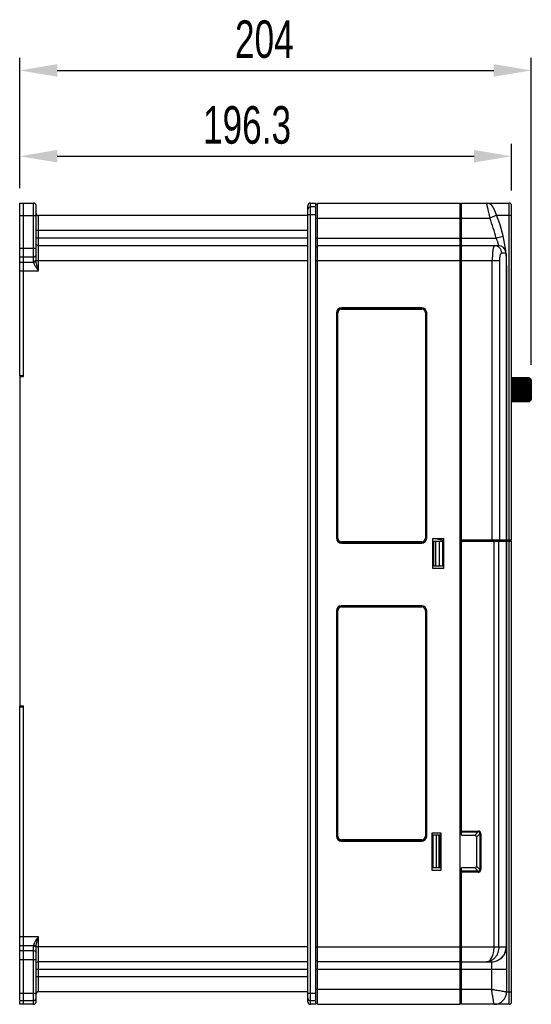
# Model space of a CAD drawing. Header units: millimetres. Extents: x 802 to 9345, y -804 to 1180.
# Tile 119 of 189: x 3735 to 3939, y -171 to 222. Entities that reach past the tile are written whole.
import ezdxf

# ---------------------------------------------------------------- set-up
doc = ezdxf.new("R2010")
doc.units = ezdxf.units.MM
doc.header["$LTSCALE"] = 30.734
doc.header["$PDMODE"] = 3
doc.header["$PDSIZE"] = 0.3
doc.layers.get('0').update_dxf_attribs({"linetype": 'CONTINUOUS'})
doc.layers.get('Defpoints').update_dxf_attribs({"linetype": 'CONTINUOUS'})
doc.layers.add('dimension', color=3, linetype='CONTINUOUS')
doc.styles.get("Standard").update_dxf_attribs({"font": 'txt', "width": 0.7})
doc.dimstyles.get("Standard").update_dxf_attribs({"dimtxt": 10, "dimasz": 10, "dimexe": 10, "dimexo": 3, "dimgap": 3, "dimtad": 1, "dimdec": 1, "dimdsep": 46, "dimtxsty": 'Standard', "dimcen": 10, "dimclrd": 2, "dimclre": 2, "dimclrt": 2, "dimadec": 0, "dimazin": 0, "dimtp": 0.01, "dimtm": 0.01, "dimtfac": 1, "dimtofl": 0, "dimtmove": 0, "dimatfit": 3, "dimfxl": 1, "dimtolj": 1, "dimarcsym": 0})

# ---------------------------------------------------------------- blocks, each defined once
blk = doc.blocks.new('*D10641')
at = {"layer": 'Defpoints', "color": 0, "transparency": 16777216}
for p in [(3931.48, 167.9), (3735.18, 150.17), (3931.48, 149.17)]:
    blk.add_point(p, dxfattribs=at)
at = {"layer": 'dimension', "lineweight": -2, "transparency": 16777216}
for p, q in [((3735.18, 155.17), (3735.18, 172.9)), ((3931.48, 154.17), (3931.48, 172.9)), ((3750.18, 167.9), (3916.48, 167.9))]:
    blk.add_line(p, q, dxfattribs=at)
at = {"layer": 'dimension', "transparency": 16777216}
for points in [[(3750.18, 170.4), (3750.18, 165.4), (3735.18, 167.9)], [(3916.48, 170.4), (3916.48, 165.4), (3931.48, 167.9)]]:
    blk.add_solid(points, dxfattribs=at)
at = {"layer": 'dimension', "transparency": 16777216, "insert": (3825.89, 187.9), "char_height": 15, "attachment_point": 2}
blk.add_mtext('\\A1;196.3', dxfattribs=at)
blk = doc.blocks.new('*D10742')
at = {"layer": 'Defpoints', "color": 0, "transparency": 16777216}
for p in [(3939.32, 202.16), (3735.18, 150.17), (3939.32, 79.61)]:
    blk.add_point(p, dxfattribs=at)
at = {"layer": 'dimension', "lineweight": -2, "transparency": 16777216}
for p, q in [((3735.18, 155.17), (3735.18, 207.16)), ((3939.32, 84.61), (3939.32, 207.16)), ((3750.18, 202.16), (3924.32, 202.16))]:
    blk.add_line(p, q, dxfattribs=at)
at = {"layer": 'dimension', "transparency": 16777216}
for points in [[(3750.18, 204.66), (3750.18, 199.66), (3735.18, 202.16)], [(3924.32, 204.66), (3924.32, 199.66), (3939.32, 202.16)]]:
    blk.add_solid(points, dxfattribs=at)
at = {"layer": 'dimension', "transparency": 16777216, "insert": (3832.79, 222.16), "char_height": 15, "attachment_point": 2}
blk.add_mtext('\\A1;204', dxfattribs=at)

msp = doc.modelspace()

# ---------------------------------------------------------------- linework, layer by layer
at = {"linetype": 'Continuous'}
for p, q in [((3735.18, 80.17), (3735.18, 149.17)), ((3735.18, 149.17), (3740.68, 149.17)), ((3736.68, 79.97), (3736.68, 149.17)), ((3740.68, 125.87), (3740.68, 149.17)), ((3741.68, 126.58), (3741.68, 148.17)), ((3850.18, -169.83), (3850.18, 148.17)), ((3851.18, -170.83), (3851.18, 149.17)), ((3851.18, 149.17), (3853.18, 149.17)), ((3853.18, 147.67), (3851.18, 147.67)), ((3853.18, 149.17), (3853.18, 147.94)), ((3853.18, 148.67), (3853.98, 148.67)), ((3853.18, 147.67), (3853.18, -169.33)), ((3853.98, -170.83), (3853.98, 149.17)), ((3853.98, 149.17), (3910.98, 149.17)), ((3910.98, -170.83), (3910.98, 149.17)), ((3910.98, 147.82), (3911.48, 147.82)), ((3911.48, -103.33), (3911.48, 149.17)), ((3911.48, 149.17), (3930.48, 149.17)), ((3930.48, -170.83), (3930.48, 149.17)), ((3931.48, 14.67), (3931.48, 148.17)), ((3735.18, 144.17), (3741.68, 144.17)), ((3742.68, 122.1), (3742.68, 144.17)), ((3850.18, 144.17), (3742.68, 144.17)), ((3850.18, 144.67), (3853.18, 144.67)), ((3853.18, 143.17), (3922.74, 143.17)), ((3925.51, 144.31), (3922.74, 143.17)), ((3931.48, 144.17), (3925.57, 144.17)), ((3850.18, 138.17), (3741.68, 138.17)), ((3850.18, 135.17), (3741.68, 135.17)), ((3853.18, 135.17), (3925.25, 135.17)), ((3928.18, 135.83), (3925.25, 135.17)), ((3735.18, 131.24), (3741.68, 131.24)), ((3850.18, 132.17), (3742.68, 132.17)), ((3853.18, 131.67), (3853.98, 131.67)), ((3910.98, 132.17), (3853.98, 132.17)), ((3910.98, 130.82), (3911.48, 130.82)), ((3926.23, 132.17), (3911.48, 132.17)), ((3735.18, 127.71), (3740.68, 127.71)), ((3850.18, 126.17), (3741.7, 126.17)), ((3926.62, 126.17), (3853.18, 126.17)), ((3923.75, 14.17), (3923.75, 126.17)), ((3926.62, 126.17), (3926.62, 14.67)), ((3929.24, 129.17), (3927.52, 129.17)), ((3929.26, 128.91), (3929.26, 14.67)), ((3735.18, 125.64), (3740.69, 125.64)), ((3735.18, 122.1), (3742.68, 122.1)), ((3929.48, 124.17), (3929.48, 14.67)), ((3863.08, 107.17), (3863.08, 107.1)), ((3863.08, 107.17), (3896.08, 107.17)), ((3895.58, 107.37), (3863.58, 107.37)), ((3863.58, 107.17), (3863.58, 106.87)), ((3863.58, 106.87), (3895.58, 106.87)), ((3895.58, 107.17), (3895.58, 106.87)), ((3896.08, 107.1), (3896.08, 107.17)), ((3861.58, 105.37), (3861.58, 15.37)), ((3861.78, 15.37), (3861.78, 105.37)), ((3861.78, 105.37), (3862.08, 105.37)), ((3862.08, 15.37), (3862.08, 105.37)), ((3897.08, 105.37), (3897.08, 15.37)), ((3897.38, 105.37), (3897.08, 105.37)), ((3897.38, 105.37), (3897.38, 15.37)), ((3897.58, 15.37), (3897.58, 105.37)), ((3735.18, 80.37), (3736.68, 80.37)), ((3735.18, 80.17), (3736.68, 80.17)), ((3735.18, 79.97), (3735.18, -51.63)), ((3735.18, 79.97), (3736.68, 79.97)), ((3938.53, 79.34), (3931.48, 79.4)), ((3931.48, 79.38), (3938.53, 79.32)), ((3938.53, 79.27), (3931.48, 79.33)), ((3931.48, 79.23), (3938.53, 79.17)), ((3938.53, 79.07), (3931.48, 79.13)), ((3931.48, 78.94), (3938.53, 78.89)), ((3938.53, 78.72), (3931.48, 78.78)), ((3938.53, 79.27), (3938.53, 79.32)), ((3938.53, 79.07), (3938.53, 79.17)), ((3938.53, 78.72), (3938.53, 78.89)), ((3938.82, 78.72), (3938.8, 78.72)), ((3938.82, 79.04), (3938.82, 79.09)), ((3938.82, 79.04), (3938.82, 78.99)), ((3938.82, 78.97), (3938.82, 78.91)), ((3938.82, 78.91), (3939.02, 78.91)), ((3938.82, 78.77), (3938.82, 78.91)), ((3938.82, 78.84), (3938.82, 78.89)), ((3938.82, 78.77), (3938.82, 78.84)), ((3938.82, 78.77), (3938.82, 78.72)), ((3938.82, 78.72), (3938.82, 78.63)), ((3939.02, 78.91), (3939.03, 74.65)), ((3931.48, 78.52), (3938.53, 78.48)), ((3938.53, 78.26), (3931.48, 78.31)), ((3938.82, 77.97), (3931.48, 78.02)), ((3931.48, 77.99), (3938.53, 77.95)), ((3938.53, 77.68), (3931.48, 77.73)), ((3938.82, 77.43), (3931.48, 77.48)), ((3931.48, 77.35), (3938.53, 77.32)), ((3938.53, 77.02), (3931.48, 77.05)), ((3938.82, 76.82), (3931.48, 76.85)), ((3931.48, 76.63), (3938.53, 76.61)), ((3938.53, 76.28), (3931.48, 76.31)), ((3938.82, 76.13), (3931.48, 76.16)), ((3931.48, 75.85), (3938.53, 75.84)), ((3938.53, 75.49), (3931.48, 75.51)), ((3938.82, 75.4), (3931.48, 75.42)), ((3931.48, 75.04), (3938.53, 75.04)), ((3938.53, 78.26), (3938.53, 78.48)), ((3938.53, 77.68), (3938.53, 77.95)), ((3938.53, 77.02), (3938.53, 77.32)), ((3938.53, 76.28), (3938.53, 76.61)), ((3938.53, 75.49), (3938.53, 75.84)), ((3938.53, 75.04), (3938.82, 75.04)), ((3938.53, 74.68), (3938.53, 75.04)), ((3938.82, 78.4), (3938.74, 78.4)), ((3938.82, 78.45), (3938.82, 78.63)), ((3938.82, 78.63), (3938.82, 78.63)), ((3938.82, 78.45), (3938.82, 78.4)), ((3938.82, 78.4), (3938.82, 78.28)), ((3938.82, 78.28), (3938.82, 78.25)), ((3938.82, 78.01), (3938.82, 78.25)), ((3938.82, 78.01), (3938.82, 77.97)), ((3938.82, 77.97), (3938.82, 77.76)), ((3938.82, 77.47), (3938.82, 77.76)), ((3938.82, 77.47), (3938.82, 77.43)), ((3938.82, 77.43), (3938.82, 73.52)), ((3939.32, 78.61), (3939.33, 74.66)), ((3939.32, 78.6), (3939.32, 78.6)), ((3938.53, 74.68), (3931.48, 74.68)), ((3938.82, 74.65), (3931.48, 74.65)), ((3938.82, 74.28), (3931.48, 74.27)), ((3931.48, 74.21), (3938.53, 74.22)), ((3938.53, 73.87), (3931.48, 73.86)), ((3938.82, 73.54), (3931.48, 73.52)), ((3931.48, 73.4), (3938.53, 73.42)), ((3938.53, 73.08), (3931.48, 73.06)), ((3938.82, 72.83), (3931.48, 72.8)), ((3931.48, 72.62), (3938.53, 72.65)), ((3938.53, 72.34), (3931.48, 72.31)), ((3938.82, 72.18), (3931.48, 72.14)), ((3931.48, 71.91), (3938.53, 71.95)), ((3938.53, 71.66), (3931.48, 71.63)), ((3938.82, 71.6), (3931.48, 71.55)), ((3931.48, 71.28), (3938.53, 71.33)), ((3938.53, 71.08), (3931.48, 71.04)), ((3931.48, 70.75), (3938.53, 70.81)), ((3938.53, 73.87), (3938.53, 74.22)), ((3938.53, 73.08), (3938.53, 73.42)), ((3938.53, 72.34), (3938.53, 72.65)), ((3938.53, 71.66), (3938.53, 71.95)), ((3938.53, 71.08), (3938.53, 71.33)), ((3938.53, 70.61), (3938.53, 70.81)), ((3938.82, 71.11), (3938.67, 71.11)), ((3938.82, 71.6), (3938.82, 71.11)), ((3938.82, 70.86), (3938.82, 71.11)), ((3938.82, 70.86), (3938.82, 70.84)), ((3938.82, 70.84), (3938.82, 70.73)), ((3938.82, 72.83), (3938.82, 73.52)), ((3938.82, 72.83), (3938.82, 72.8)), ((3938.82, 72.18), (3938.82, 72.8)), ((3938.82, 72.18), (3938.82, 72.14)), ((3938.82, 71.84), (3938.82, 72.14)), ((3938.82, 71.84), (3938.82, 71.6)), ((3939.03, 74.65), (3939.02, 70.41)), ((3939.33, 74.66), (3939.32, 70.72)), ((3938.53, 70.61), (3931.48, 70.56)), ((3931.48, 70.34), (3938.53, 70.4)), ((3938.53, 70.26), (3931.48, 70.21)), ((3931.48, 70.07), (3938.53, 70.13)), ((3938.53, 70.05), (3931.48, 69.99)), ((3931.48, 69.93), (3938.53, 69.99)), ((3938.53, 69.98), (3931.48, 69.91)), ((3938.53, 70.26), (3938.53, 70.4)), ((3938.53, 70.05), (3938.53, 70.13)), ((3938.53, 69.98), (3938.53, 69.99)), ((3938.82, 70.73), (3938.78, 70.73)), ((3938.82, 70.54), (3938.82, 70.73)), ((3938.82, 70.54), (3938.82, 70.59)), ((3938.82, 70.54), (3938.82, 70.51)), ((3938.82, 70.51), (3938.82, 70.42)), ((3938.82, 70.48), (3938.82, 70.48)), ((3938.82, 70.41), (3939.02, 70.41)), ((3938.82, 70.38), (3938.82, 70.41)), ((3938.82, 70.34), (3938.82, 70.39)), ((3938.82, 70.29), (3938.82, 70.38)), ((3938.82, 70.27), (3938.82, 70.22)), ((3939.32, 70.75), (3939.32, 70.71)), ((3861.78, 15.37), (3862.08, 15.37)), ((3863.58, 13.57), (3863.58, 13.87)), ((3895.58, 13.87), (3863.58, 13.87)), ((3895.58, 13.57), (3863.58, 13.57)), ((3863.58, 13.37), (3895.58, 13.37)), ((3895.58, 13.57), (3895.58, 13.87)), ((3897.38, 15.37), (3897.08, 15.37)), ((3899.98, 15.17), (3904.28, 15.17)), ((3899.98, 3.17), (3899.98, 15.17)), ((3900.48, 11.89), (3899.98, 11.89)), ((3904.28, 14.39), (3900.35, 15.17)), ((3900.48, 14.17), (3904.28, 14.17)), ((3900.48, 4.17), (3900.48, 14.17)), ((3901.22, 4.17), (3901.22, 14.17)), ((3902.67, 4.17), (3902.67, 14.17)), ((3903.98, 4.17), (3903.98, 14.17)), ((3904.28, 15.17), (3904.28, 3.17)), ((3910.98, 14.17), (3931.48, 14.17)), ((3911.48, 14.67), (3931.48, 14.67)), ((3924.49, -147.83), (3924.49, 14.17)), ((3926.14, 14.17), (3926.14, 14.67)), ((3926.4, -147.83), (3926.4, 14.17)), ((3928.79, 14.17), (3928.79, 14.67)), ((3928.98, 14.17), (3928.98, 14.67)), ((3929.26, 14.17), (3929.26, -147.83)), ((3929.48, 14.17), (3929.48, -165.83)), ((3930.98, 14.17), (3930.98, 14.67)), ((3931.48, -169.83), (3931.48, 14.17)), ((3899.98, 7.27), (3900.48, 7.27)), ((3900.48, 6.07), (3899.98, 6.07)), ((3904.28, 4.17), (3900.48, 4.17)), ((3904.28, 3.17), (3899.98, 3.17)), ((3895.58, -11.63), (3863.58, -11.63)), ((3861.58, -13.63), (3861.58, -103.63)), ((3861.78, -13.63), (3862.08, -13.63)), ((3861.78, -103.63), (3861.78, -13.63)), ((3862.08, -103.63), (3862.08, -13.63)), ((3863.08, -11.83), (3896.08, -11.83)), ((3863.08, -11.83), (3863.08, -11.9)), ((3863.58, -11.83), (3863.58, -12.13)), ((3863.58, -12.13), (3895.58, -12.13)), ((3895.58, -11.83), (3895.58, -12.13)), ((3896.08, -11.9), (3896.08, -11.83)), ((3897.38, -13.63), (3897.08, -13.63)), ((3897.08, -13.63), (3897.08, -103.63)), ((3897.38, -13.63), (3897.38, -103.63)), ((3897.58, -103.63), (3897.58, -13.63)), ((3735.18, -51.63), (3736.68, -51.63)), ((3735.18, -169.33), (3735.18, -51.83)), ((3735.18, -51.83), (3736.68, -51.83)), ((3735.18, -52.03), (3736.68, -52.03)), ((3736.68, -170.83), (3736.68, -51.63)), ((3911.48, -101.62), (3918.12, -101.62)), ((3911.48, -101.97), (3918.12, -101.97)), ((3918.12, -101.97), (3916.77, -103.33)), ((3918.12, -101.97), (3918.12, -101.62)), ((3861.78, -103.63), (3862.08, -103.63)), ((3895.58, -105.13), (3863.58, -105.13)), ((3863.58, -105.43), (3863.58, -105.13)), ((3895.58, -105.43), (3863.58, -105.43)), ((3863.58, -105.63), (3895.58, -105.63)), ((3895.58, -105.43), (3895.58, -105.13)), ((3897.38, -103.63), (3897.08, -103.63)), ((3899.78, -102.33), (3903.18, -102.33)), ((3899.78, -117.33), (3899.78, -102.33)), ((3903.18, -103.33), (3899.98, -103.33)), ((3899.98, -103.33), (3899.98, -116.33)), ((3901.4, -103.33), (3901.4, -116.33)), ((3902.4, -103.33), (3902.4, -116.33)), ((3902.98, -103.33), (3902.98, -116.33)), ((3903.18, -102.33), (3903.18, -117.33)), ((3911.48, -103.33), (3916.77, -103.33)), ((3918.83, -102.68), (3917.48, -104.03)), ((3917.48, -104.03), (3917.48, -115.62)), ((3919.18, -102.68), (3918.83, -102.68)), ((3918.83, -102.68), (3918.83, -116.97)), ((3919.18, -102.68), (3919.18, -116.97)), ((3903.18, -117.33), (3899.78, -117.33)), ((3903.18, -116.33), (3899.98, -116.33)), ((3916.77, -116.33), (3911.48, -116.33)), ((3911.48, -170.83), (3911.48, -116.33)), ((3918.12, -117.68), (3911.48, -117.68)), ((3918.12, -117.68), (3916.77, -116.33)), ((3918.83, -116.97), (3917.48, -115.62)), ((3918.12, -118.03), (3918.12, -117.68)), ((3918.83, -116.97), (3919.18, -116.97)), ((3918.12, -118.03), (3911.48, -118.03)), ((3735.18, -143.76), (3742.68, -143.76)), ((3742.68, -165.83), (3742.68, -143.76)), ((3735.18, -147.29), (3740.69, -147.29)), ((3735.18, -149.36), (3740.68, -149.36)), ((3740.68, -170.83), (3740.68, -147.52)), ((3741.68, -169.83), (3741.68, -148.23)), ((3850.18, -147.83), (3741.7, -147.83)), ((3853.18, -147.83), (3929.48, -147.83)), ((3735.18, -152.9), (3741.68, -152.9)), ((3853.18, -153.33), (3853.98, -153.33)), ((3910.98, -152.33), (3911.48, -152.33)), ((3741.68, -156.83), (3850.18, -156.83)), ((3850.18, -153.83), (3742.68, -153.83)), ((3853.18, -156.83), (3929.48, -156.83)), ((3910.98, -153.83), (3853.98, -153.83)), ((3911.48, -153.83), (3923.48, -153.83)), ((3923.48, -153.83), (3923.48, -164.83)), ((3850.18, -159.83), (3741.68, -159.83)), ((3853.18, -164.83), (3923.48, -164.83)), ((3735.18, -166.33), (3741.68, -166.33)), ((3850.18, -165.83), (3742.68, -165.83)), ((3850.18, -166.33), (3853.18, -166.33)), ((3929.48, -165.83), (3931.48, -165.83)), ((3735.18, -169.33), (3740.68, -169.33)), ((3735.18, -170.83), (3735.18, -169.59)), ((3740.68, -170.83), (3735.18, -170.83)), ((3851.18, -169.33), (3853.18, -169.33)), ((3853.18, -170.83), (3851.18, -170.83)), ((3853.18, -169.59), (3853.18, -170.83)), ((3853.18, -170.33), (3853.98, -170.33)), ((3853.98, -170.83), (3910.98, -170.83)), ((3910.98, -169.33), (3911.48, -169.33)), ((3930.48, -170.83), (3911.48, -170.83))]:
    msp.add_line(p, q, dxfattribs=at)
for centre, radius, start, end in [((3740.68, 148.17), 1, 0, 90), ((3851.18, 148.17), 1, 90, 180), ((3851.18, 146.67), 1, 90, 180), ((3921.39, 146.17), 3, 26.0339, 90), ((3876.35, 124.17), 53.12, 0, 26.0339), ((3930.48, 148.17), 1, 0, 90), ((3742.68, 145.18), 1, 187.2769, 189.6317), ((3742.78, 145.2), 1.1, 189.6329, 191.7766), ((3742.68, 145.17), 1, 191.7575, 270), ((3876.35, 124.17), 50.13, 12.6768, 22.275), ((3742.68, 133.17), 1, 202.5, 270), ((3926.23, 129.17), 3, 5.7248, 90), ((3742.55, 125.87), 1.88, 180.0585, 187.1275), ((3745.37, 126.58), 3.7, 180.0541, 183.5905), ((3747.28, 126.7), 5.61, 183.5994, 185.39), ((3863.58, 105.37), 2, 90, 180), ((3863.58, 105.37), 1.8, 90, 180), ((3863.58, 105.37), 1.5, 90, 180), ((3895.58, 105.37), 2, 0, 90), ((3895.58, 105.37), 1.8, 0, 90), ((3895.58, 105.37), 1.5, 0, 90), ((3736.68, 80.17), 1.5, 180, 187.7497), ((3938.52, 79.04), 0.3, 9.8721, 89.0966), ((3938.52, 79.04), 0.298, 89.0861, 89.5001), ((3938.52, 78.97), 0.3, 11.2888, 89.5108), ((3938.53, 78.97), 0.299, 9.6241, 11.2762), ((3938.52, 78.97), 0.301, 0.0131, 9.6209), ((3938.56, 78.89), 0.267, 0.0077, 6.361), ((3939.02, 78.61), 0.3, 0, 90), ((3938.52, 70.27), 0.3, 270.4916, 350.1281), ((3938.57, 70.54), 0.25, 347.6463, 359.9685), ((3938.57, 70.54), 0.251, 346.2496, 347.6424), ((3938.53, 70.42), 0.294, 348.6273, 359.983), ((3938.52, 70.29), 0.302, 356.8702, 359.9978), ((3939.02, 70.71), 0.3, 270, 0), ((3863.58, 15.37), 2, 180, 270), ((3863.58, 15.37), 1.8, 180, 270), ((3863.58, 15.37), 1.5, 180, 270), ((3895.58, 15.37), 2, 270, 0), ((3895.58, 15.37), 1.8, 270, 0), ((3895.58, 15.37), 1.5, 270, 0), ((3863.58, -13.63), 2, 90, 180), ((3895.58, -13.63), 2, 0, 90), ((3863.58, -13.63), 1.8, 90, 180), ((3863.58, -13.63), 1.5, 90, 180), ((3895.58, -13.63), 1.8, 0, 90), ((3895.58, -13.63), 1.5, 0, 90), ((3736.68, -51.83), 1.5, 171.9495, 180), ((3863.58, -103.63), 2, 180, 270), ((3863.58, -103.63), 1.8, 180, 270), ((3863.58, -103.63), 1.5, 180, 270), ((3895.58, -103.63), 2, 270, 0), ((3895.58, -103.63), 1.8, 270, 0), ((3895.58, -103.63), 1.5, 270, 0), ((3742.55, -147.52), 1.88, 172.8692, 179.9448), ((3746.74, -148.31), 5.06, 175.4738, 176.4464), ((3745.37, -148.23), 3.7, 176.4092, 179.9461), ((3747.94, -148.41), 6.27, 174.6592, 175.4752), ((3923.48, -147.83), 6, 270, 0.0007), ((3742.68, -154.83), 1, 90, 157.5), ((3740.68, -168.33), 1, 270, 0), ((3742.68, -166.83), 1, 90, 168.2425), ((3851.18, -168.33), 1, 180, 270), ((3924.48, -165.83), 5, 270, 0), ((3740.68, -169.83), 1, 270, 0), ((3851.18, -169.83), 1, 180, 270), ((3930.48, -169.83), 1, 270, 0)]:
    msp.add_arc(centre, radius, start, end, dxfattribs=at)
for centre, major_axis in [((3916.06, -104.74), (1.22, 1.22)), ((3916.06, -114.91), (1.22, -1.22))]:
    msp.add_ellipse(centre, major_axis=major_axis, ratio=0.57735, start_param=-0.523599, end_param=0.523599, dxfattribs=at)
for points, knots in [([(3921.39, 149.17), (3921.39, 149.17), (3921.39, 149.17), (3921.39, 149.17), (3921.39, 149.16), (3921.4, 149.14), (3921.4, 149.13), (3921.41, 149.1), (3921.42, 149.05), (3921.44, 148.99), (3921.46, 148.9), (3921.48, 148.81), (3921.52, 148.66), (3921.57, 148.43), (3921.64, 148.13), (3921.73, 147.78), (3921.82, 147.38), (3921.92, 146.94), (3922.07, 146.3), (3922.26, 145.42), (3922.5, 144.32), (3922.66, 143.56), (3922.74, 143.17)], [0, 0, 0, 0, 0.00031, 0.00124, 0.002788, 0.004954, 0.007736, 0.011131, 0.019753, 0.030792, 0.044215, 0.059981, 0.078043, 0.120835, 0.172097, 0.231257, 0.297675, 0.37066, 0.449477, 0.621495, 0.807262, 1, 1, 1, 1]), ([(3925.25, 135.17), (3925.34, 134.99), (3925.49, 134.63), (3925.7, 134.09), (3925.87, 133.58), (3925.98, 133.18), (3926.06, 132.9), (3926.11, 132.71), (3926.14, 132.56), (3926.17, 132.42), (3926.19, 132.33), (3926.21, 132.27), (3926.21, 132.24), (3926.22, 132.21), (3926.22, 132.19), (3926.22, 132.18), (3926.23, 132.18), (3926.23, 132.17)], [0, 0, 0, 0, 0.190965, 0.375984, 0.548383, 0.701126, 0.768005, 0.827532, 0.879042, 0.921965, 0.955834, 0.969256, 0.980285, 0.988894, 0.995059, 0.998764, 1, 1, 1, 1]), ([(3924.65, 132.17), (3924.62, 132.17), (3924.54, 132.15), (3924.46, 132.05), (3924.38, 131.91), (3924.29, 131.71), (3924.22, 131.46), (3924.14, 131.16), (3924.07, 130.81), (3923.98, 130.26), (3923.89, 129.48), (3923.81, 128.45), (3923.76, 127.34), (3923.75, 126.57), (3923.75, 126.17)], [0, 0, 0, 0, 0.014933, 0.034649, 0.061381, 0.095863, 0.138235, 0.188353, 0.245907, 0.310466, 0.458375, 0.626891, 0.809762, 1, 1, 1, 1]), ([(3927.52, 129.17), (3927.52, 129.56), (3927.37, 130.35), (3926.84, 131.18), (3926.25, 131.68), (3925.75, 131.96), (3925.21, 132.13), (3924.83, 132.17), (3924.65, 132.17)], [0, 0, 0, 0, 0.254326, 0.505779, 0.630553, 0.754345, 0.877378, 1, 1, 1, 1]), ([(3740.68, 127.71), (3740.92, 127.71), (3741.29, 127.8), (3741.62, 128.12), (3741.68, 128.32), (3741.68, 128.42)], [0, 0, 0, 0, 0.552527, 0.789206, 1, 1, 1, 1]), ([(3741.68, 126.58), (3741.68, 126.48), (3741.62, 126.28), (3741.29, 125.96), (3740.92, 125.87), (3740.68, 125.87)], [0, 0, 0, 0, 0.210794, 0.447473, 1, 1, 1, 1]), ([(3741.68, 126.35), (3741.66, 126.16), (3741.36, 125.77), (3740.93, 125.65), (3740.69, 125.64)], [0, 0, 0, 0, 0.447552, 1, 1, 1, 1]), ([(3741.7, 126.17), (3741.68, 126.09), (3741.48, 125.71), (3741.04, 125.53), (3740.72, 125.5)], [0, 0, 0, 0, 0.213427, 1, 1, 1, 1]), ([(3742.18, 123.88), (3742.07, 124.26), (3741.88, 125.02), (3741.73, 125.79), (3741.7, 126.17)], [0, 0, 0, 0, 0.510006, 1, 1, 1, 1]), ([(3927.52, 129.17), (3927.49, 129.17), (3927.43, 129.16), (3927.34, 129.12), (3927.26, 129.05), (3927.14, 128.91), (3927.01, 128.66), (3926.87, 128.3), (3926.76, 127.85), (3926.68, 127.33), (3926.63, 126.76), (3926.62, 126.37), (3926.62, 126.17)], [0, 0, 0, 0, 0.026644, 0.055617, 0.088714, 0.127067, 0.22155, 0.340604, 0.482478, 0.643424, 0.81811, 1, 1, 1, 1]), ([(3740.72, 125.5), (3740.79, 125.17), (3741.1, 124.51), (3741.47, 123.9), (3741.68, 123.58)], [0, 0, 0, 0, 0.468459, 1, 1, 1, 1]), ([(3742.67, 122.1), (3742.42, 122.47), (3742.08, 122.96), (3741.76, 123.46), (3741.68, 123.58)], [0, 0, 0, 0, 0.753594, 1, 1, 1, 1]), ([(3938.53, 79.32), (3938.57, 79.32), (3938.64, 79.3), (3938.74, 79.24), (3938.81, 79.14), (3938.82, 79.06), (3938.82, 79.02)], [0, 0, 0, 0, 0.251769, 0.502491, 0.751754, 1, 1, 1, 1]), ([(3938.53, 79.17), (3938.56, 79.17), (3938.64, 79.16), (3938.73, 79.11), (3938.8, 79.02), (3938.82, 78.95), (3938.82, 78.92)], [0, 0, 0, 0, 0.256657, 0.509601, 0.757045, 1, 1, 1, 1]), ([(3938.8, 78.88), (3938.78, 78.94), (3938.7, 79.03), (3938.59, 79.06), (3938.53, 79.07)], [0, 0, 0, 0, 0.495576, 1, 1, 1, 1]), ([(3938.53, 78.89), (3938.59, 78.89), (3938.68, 78.87), (3938.77, 78.79), (3938.8, 78.74), (3938.81, 78.72)], [0, 0, 0, 0, 0.515574, 0.762973, 1, 1, 1, 1]), ([(3938.82, 78.45), (3938.82, 78.49), (3938.81, 78.56), (3938.74, 78.65), (3938.64, 78.71), (3938.57, 78.72), (3938.53, 78.72)], [0, 0, 0, 0, 0.238609, 0.48398, 0.738716, 1, 1, 1, 1]), ([(3938.81, 78.72), (3938.81, 78.71), (3938.82, 78.68), (3938.82, 78.65), (3938.82, 78.63)], [0, 0, 0, 0, 0.252642, 1, 1, 1, 1]), ([(3938.53, 78.48), (3938.57, 78.48), (3938.64, 78.47), (3938.74, 78.42), (3938.81, 78.34), (3938.82, 78.28), (3938.82, 78.25)], [0, 0, 0, 0, 0.279806, 0.542951, 0.781068, 1, 1, 1, 1]), ([(3938.82, 78.01), (3938.82, 78.04), (3938.81, 78.11), (3938.74, 78.19), (3938.64, 78.25), (3938.57, 78.26), (3938.53, 78.26)], [0, 0, 0, 0, 0.226781, 0.467679, 0.727441, 1, 1, 1, 1]), ([(3938.53, 77.95), (3938.57, 77.95), (3938.64, 77.94), (3938.74, 77.9), (3938.8, 77.85), (3938.82, 77.79), (3938.82, 77.77), (3938.82, 77.76)], [0, 0, 0, 0, 0.297085, 0.568514, 0.799697, 0.902296, 1, 1, 1, 1]), ([(3938.82, 77.47), (3938.82, 77.5), (3938.81, 77.56), (3938.74, 77.63), (3938.64, 77.67), (3938.57, 77.68), (3938.53, 77.68)], [0, 0, 0, 0, 0.209614, 0.444633, 0.711826, 1, 1, 1, 1]), ([(3938.53, 77.32), (3938.57, 77.32), (3938.64, 77.31), (3938.72, 77.29), (3938.77, 77.26), (3938.8, 77.23), (3938.82, 77.2), (3938.82, 77.18), (3938.82, 77.17)], [0, 0, 0, 0, 0.318867, 0.601811, 0.722154, 0.82676, 0.917574, 1, 1, 1, 1]), ([(3938.82, 76.85), (3938.82, 76.86), (3938.82, 76.88), (3938.8, 76.91), (3938.77, 76.94), (3938.72, 76.98), (3938.64, 77.01), (3938.57, 77.02), (3938.53, 77.02)], [0, 0, 0, 0, 0.090575, 0.187567, 0.295451, 0.416158, 0.692749, 1, 1, 1, 1]), ([(3938.53, 76.61), (3938.57, 76.61), (3938.62, 76.61), (3938.69, 76.59), (3938.74, 76.58), (3938.77, 76.57), (3938.8, 76.55), (3938.82, 76.53), (3938.82, 76.52), (3938.82, 76.51)], [0, 0, 0, 0, 0.344369, 0.501798, 0.642585, 0.76298, 0.860996, 0.937716, 1, 1, 1, 1]), ([(3938.82, 76.15), (3938.82, 76.19), (3938.76, 76.24), (3938.69, 76.26), (3938.62, 76.28), (3938.57, 76.28), (3938.53, 76.28)], [0, 0, 0, 0, 0.366681, 0.507151, 0.662562, 1, 1, 1, 1]), ([(3938.53, 75.84), (3938.57, 75.84), (3938.64, 75.84), (3938.72, 75.83), (3938.77, 75.82), (3938.8, 75.81), (3938.82, 75.8), (3938.82, 75.79), (3938.82, 75.79)], [0, 0, 0, 0, 0.369898, 0.684329, 0.806411, 0.899622, 0.962522, 1, 1, 1, 1]), ([(3938.82, 75.41), (3938.82, 75.43), (3938.8, 75.45), (3938.77, 75.46), (3938.74, 75.47), (3938.69, 75.48), (3938.62, 75.49), (3938.57, 75.49), (3938.53, 75.49)], [0, 0, 0, 0, 0.116564, 0.212144, 0.333615, 0.478108, 0.641151, 1, 1, 1, 1]), ([(3938.82, 74.65), (3938.82, 74.66), (3938.82, 74.66), (3938.8, 74.66), (3938.77, 74.67), (3938.74, 74.67), (3938.69, 74.68), (3938.62, 74.68), (3938.57, 74.68), (3938.53, 74.68)], [0, 0, 0, 0, 0.025251, 0.083488, 0.175677, 0.298991, 0.449043, 0.62029, 1, 1, 1, 1]), ([(3938.53, 74.22), (3938.57, 74.22), (3938.62, 74.22), (3938.69, 74.23), (3938.74, 74.24), (3938.77, 74.24), (3938.8, 74.25), (3938.82, 74.26), (3938.82, 74.27), (3938.82, 74.27)], [0, 0, 0, 0, 0.369687, 0.536896, 0.684065, 0.806116, 0.899343, 0.962326, 1, 1, 1, 1]), ([(3938.82, 73.89), (3938.82, 73.89), (3938.82, 73.89), (3938.8, 73.88), (3938.77, 73.88), (3938.74, 73.87), (3938.69, 73.87), (3938.62, 73.87), (3938.57, 73.87), (3938.53, 73.87)], [0, 0, 0, 0, 0.025415, 0.083704, 0.1759, 0.299196, 0.449212, 0.62041, 1, 1, 1, 1]), ([(3938.53, 73.42), (3938.57, 73.42), (3938.62, 73.42), (3938.69, 73.44), (3938.74, 73.45), (3938.77, 73.46), (3938.8, 73.48), (3938.82, 73.5), (3938.82, 73.52), (3938.82, 73.52)], [0, 0, 0, 0, 0.344165, 0.501517, 0.642257, 0.762646, 0.860708, 0.937541, 1, 1, 1, 1]), ([(3938.82, 73.15), (3938.82, 73.14), (3938.8, 73.12), (3938.77, 73.11), (3938.74, 73.1), (3938.69, 73.09), (3938.62, 73.08), (3938.57, 73.08), (3938.53, 73.08)], [0, 0, 0, 0, 0.116867, 0.212486, 0.333943, 0.478385, 0.641351, 1, 1, 1, 1]), ([(3938.53, 72.65), (3938.57, 72.65), (3938.64, 72.66), (3938.72, 72.69), (3938.77, 72.72), (3938.8, 72.74), (3938.82, 72.77), (3938.82, 72.79), (3938.82, 72.8)], [0, 0, 0, 0, 0.318681, 0.601521, 0.721868, 0.826525, 0.91744, 1, 1, 1, 1]), ([(3938.82, 72.46), (3938.82, 72.42), (3938.76, 72.38), (3938.69, 72.36), (3938.62, 72.34), (3938.57, 72.34), (3938.53, 72.34)], [0, 0, 0, 0, 0.366998, 0.507426, 0.662764, 1, 1, 1, 1]), ([(3938.53, 71.95), (3938.57, 71.95), (3938.64, 71.96), (3938.74, 72), (3938.8, 72.05), (3938.82, 72.1), (3938.82, 72.13), (3938.82, 72.14)], [0, 0, 0, 0, 0.296931, 0.568282, 0.799518, 0.902196, 1, 1, 1, 1]), ([(3938.82, 71.84), (3938.82, 71.83), (3938.82, 71.8), (3938.8, 71.77), (3938.77, 71.74), (3938.72, 71.7), (3938.64, 71.67), (3938.57, 71.66), (3938.53, 71.66)], [0, 0, 0, 0, 0.090691, 0.187773, 0.295705, 0.416419, 0.69292, 1, 1, 1, 1]), ([(3938.53, 71.33), (3938.57, 71.33), (3938.64, 71.34), (3938.74, 71.39), (3938.81, 71.46), (3938.82, 71.53), (3938.82, 71.56)], [0, 0, 0, 0, 0.279686, 0.542774, 0.780936, 1, 1, 1, 1]), ([(3938.82, 71.3), (3938.82, 71.27), (3938.81, 71.21), (3938.74, 71.14), (3938.64, 71.1), (3938.57, 71.08), (3938.53, 71.08)], [0, 0, 0, 0, 0.209769, 0.444838, 0.711963, 1, 1, 1, 1]), ([(3938.53, 70.81), (3938.57, 70.81), (3938.64, 70.82), (3938.74, 70.88), (3938.81, 70.96), (3938.82, 71.03), (3938.82, 71.07)], [0, 0, 0, 0, 0.266316, 0.523261, 0.766614, 1, 1, 1, 1]), ([(3938.82, 70.86), (3938.82, 70.85), (3938.82, 70.82), (3938.81, 70.79), (3938.8, 70.77)], [0, 0, 0, 0, 0.247939, 1, 1, 1, 1]), ([(3938.8, 70.77), (3938.79, 70.74), (3938.76, 70.7), (3938.67, 70.63), (3938.58, 70.61), (3938.53, 70.61)], [0, 0, 0, 0, 0.232622, 0.479026, 1, 1, 1, 1]), ([(3938.53, 70.4), (3938.57, 70.4), (3938.64, 70.42), (3938.74, 70.48), (3938.81, 70.57), (3938.82, 70.65), (3938.82, 70.68)], [0, 0, 0, 0, 0.257111, 0.510061, 0.757127, 1, 1, 1, 1]), ([(3938.82, 70.48), (3938.81, 70.45), (3938.78, 70.39), (3938.72, 70.32), (3938.63, 70.28), (3938.56, 70.27), (3938.53, 70.26)], [0, 0, 0, 0, 0.239427, 0.486134, 0.740589, 1, 1, 1, 1]), ([(3938.53, 70.13), (3938.56, 70.13), (3938.63, 70.14), (3938.72, 70.19), (3938.79, 70.27), (3938.81, 70.33), (3938.82, 70.37)], [0, 0, 0, 0, 0.251516, 0.502206, 0.751657, 1, 1, 1, 1]), ([(3938.82, 70.34), (3938.82, 70.3), (3938.81, 70.23), (3938.74, 70.13), (3938.64, 70.07), (3938.57, 70.05), (3938.53, 70.05)], [0, 0, 0, 0, 0.246052, 0.494411, 0.746038, 1, 1, 1, 1]), ([(3938.53, 69.99), (3938.57, 69.99), (3938.64, 70.01), (3938.74, 70.07), (3938.8, 70.16), (3938.82, 70.24), (3938.82, 70.27)], [0, 0, 0, 0, 0.249982, 0.499967, 0.749963, 1, 1, 1, 1]), ([(3919.18, -102.68), (3919.18, -102.54), (3919.15, -102.32), (3919.04, -102.07), (3918.91, -101.9), (3918.74, -101.77), (3918.48, -101.65), (3918.26, -101.62), (3918.12, -101.62)], [0, 0, 0, 0, 0.249695, 0.374874, 0.5, 0.625126, 0.750305, 1, 1, 1, 1]), ([(3918.83, -102.68), (3918.84, -102.63), (3918.85, -102.53), (3918.83, -102.38), (3918.79, -102.23), (3918.7, -102.1), (3918.57, -102.01), (3918.43, -101.97), (3918.27, -101.96), (3918.17, -101.97), (3918.12, -101.97)], [0, 0, 0, 0, 0.124673, 0.249583, 0.374729, 0.5, 0.625271, 0.750416, 0.875327, 1, 1, 1, 1]), ([(3918.12, -118.03), (3918.26, -118.03), (3918.48, -118), (3918.74, -117.89), (3918.91, -117.76), (3919.04, -117.59), (3919.15, -117.33), (3919.18, -117.11), (3919.18, -116.97)], [0, 0, 0, 0, 0.249695, 0.374874, 0.5, 0.625126, 0.750305, 1, 1, 1, 1]), ([(3918.12, -117.68), (3918.17, -117.69), (3918.27, -117.7), (3918.43, -117.68), (3918.57, -117.64), (3918.7, -117.55), (3918.79, -117.42), (3918.83, -117.28), (3918.85, -117.12), (3918.84, -117.02), (3918.83, -116.97)], [0, 0, 0, 0, 0.124673, 0.249583, 0.374729, 0.5, 0.625271, 0.750416, 0.875327, 1, 1, 1, 1]), ([(3741.68, -145.23), (3741.47, -145.55), (3741.1, -146.16), (3740.79, -146.82), (3740.72, -147.15)], [0, 0, 0, 0, 0.531539, 1, 1, 1, 1]), ([(3741.68, -145.23), (3741.76, -145.11), (3742.08, -144.61), (3742.42, -144.12), (3742.68, -143.76)], [0, 0, 0, 0, 0.246456, 1, 1, 1, 1]), ([(3740.68, -147.52), (3740.92, -147.52), (3741.29, -147.61), (3741.62, -147.93), (3741.68, -148.14), (3741.68, -148.23)], [0, 0, 0, 0, 0.552527, 0.789206, 1, 1, 1, 1]), ([(3740.68, -149.36), (3740.92, -149.36), (3741.29, -149.45), (3741.62, -149.77), (3741.68, -149.98), (3741.68, -150.07)], [0, 0, 0, 0, 0.552527, 0.789206, 1, 1, 1, 1]), ([(3741.68, -148), (3741.66, -147.81), (3741.36, -147.43), (3740.93, -147.31), (3740.69, -147.29)], [0, 0, 0, 0, 0.447552, 1, 1, 1, 1]), ([(3741.7, -147.83), (3741.68, -147.74), (3741.48, -147.36), (3741.04, -147.18), (3740.72, -147.15)], [0, 0, 0, 0, 0.213427, 1, 1, 1, 1]), ([(3741.7, -147.83), (3741.73, -147.44), (3741.88, -146.67), (3742.07, -145.91), (3742.18, -145.53)], [0, 0, 0, 0, 0.489994, 1, 1, 1, 1]), ([(3926.4, -147.83), (3926.4, -148.64), (3926.2, -149.86), (3925.55, -151.29), (3924.92, -152.19), (3924.17, -152.91), (3923.33, -153.44), (3922.44, -153.75), (3921.82, -153.83), (3921.51, -153.83)], [0, 0, 0, 0, 0.285674, 0.42125, 0.549393, 0.670007, 0.784058, 0.893298, 1, 1, 1, 1]), ([(3921.51, -153.83), (3921.7, -153.83), (3922.1, -153.75), (3922.65, -153.41), (3923.15, -152.88), (3923.6, -152.16), (3923.98, -151.26), (3924.27, -150.21), (3924.45, -149.05), (3924.49, -148.24), (3924.49, -147.83)], [0, 0, 0, 0, 0.077529, 0.163133, 0.262683, 0.379358, 0.513953, 0.665052, 0.828986, 1, 1, 1, 1]), ([(3923.48, -153.83), (3923.85, -153.83), (3924.61, -153.75), (3925.71, -153.4), (3926.72, -152.85), (3927.6, -152.09), (3928.32, -151.18), (3928.86, -150.13), (3929.19, -149), (3929.26, -148.22), (3929.26, -147.83)], [0, 0, 0, 0, 0.122774, 0.245891, 0.369639, 0.494207, 0.619657, 0.745917, 0.872792, 1, 1, 1, 1]), ([(3923.48, -164.83), (3923.67, -164.86), (3924.06, -164.92), (3924.82, -165.05), (3925.73, -165.2), (3926.75, -165.37), (3927.53, -165.5), (3928.09, -165.59), (3928.44, -165.65), (3928.74, -165.7), (3929, -165.75), (3929.17, -165.78), (3929.29, -165.8), (3929.35, -165.81), (3929.41, -165.81), (3929.44, -165.82), (3929.46, -165.82), (3929.47, -165.83), (3929.48, -165.83)], [0, 0, 0, 0, 0.097358, 0.193814, 0.380457, 0.552944, 0.70468, 0.770871, 0.829701, 0.880568, 0.922944, 0.956382, 0.969635, 0.980527, 0.989029, 0.995118, 0.998778, 1, 1, 1, 1]), ([(3924.48, -170.83), (3924.48, -170.83), (3924.48, -170.82), (3924.48, -170.82), (3924.47, -170.81), (3924.47, -170.8), (3924.47, -170.78), (3924.46, -170.75), (3924.46, -170.7), (3924.45, -170.64), (3924.43, -170.56), (3924.42, -170.47), (3924.39, -170.31), (3924.35, -170.09), (3924.3, -169.79), (3924.24, -169.44), (3924.18, -169.04), (3924.11, -168.61), (3924, -167.96), (3923.85, -167.08), (3923.7, -166.17), (3923.57, -165.41), (3923.51, -165.02), (3923.48, -164.83)], [0, 0, 0, 0, 0.000306, 0.001222, 0.002747, 0.004881, 0.007623, 0.01097, 0.019472, 0.030365, 0.043618, 0.059195, 0.077056, 0.119432, 0.1703, 0.22913, 0.295321, 0.368204, 0.447056, 0.619543, 0.806186, 0.902642, 1, 1, 1, 1])]:
    msp.add_open_spline(points, degree=3, knots=knots, dxfattribs=at)
for points in [[(3741.68, 145.16), (3741.68, 145.13), (3741.68, 145.09), (3741.68, 145.05)], [(3740.69, 125.64), (3740.7, 125.59), (3740.71, 125.54), (3740.72, 125.5)], [(3742.68, 122.1), (3742.51, 122.69), (3742.34, 123.28), (3742.18, 123.88)], [(3938.82, 78.77), (3938.82, 78.81), (3938.82, 78.85), (3938.8, 78.88)], [(3742.18, -145.53), (3742.34, -144.94), (3742.51, -144.35), (3742.68, -143.76)], [(3740.72, -147.15), (3740.71, -147.19), (3740.7, -147.24), (3740.69, -147.29)]]:
    msp.add_open_spline(points, degree=3, dxfattribs=at)

# ---------------------------------------------------------------- dimensions: what is measured, and where the dimension line sits
at = {"layer": 'dimension', "color": 3}
for base, p2, override, picture, middle in [((3939.32, 202.16), (3939.32, 79.61), {"dimscale": 5, "dimtxt": 3, "dimasz": 3, "dimexe": 1, "dimexo": 1, "dimgap": 1, "dimdec": 0, "dimclrd": 256, "dimclre": 256, "dimclrt": 256}, '*D10742', (3832.79, 202.16)), ((3931.48, 167.9), (3931.48, 149.17), {"dimscale": 5, "dimtxt": 3, "dimasz": 3, "dimexe": 1, "dimexo": 1, "dimgap": 1, "dimclrd": 256, "dimclre": 256, "dimclrt": 256}, '*D10641', (3825.89, 167.9))]:
    dim = msp.add_linear_dim(base=base, p1=(3735.18, 150.17), p2=p2, dimstyle='Standard', override=override, dxfattribs=at)
    dim.commit()
    dim.dimension.update_dxf_attribs({"geometry": picture, "text_midpoint": middle, "dimtype": 160})

doc.saveas('drawing.dxf')
